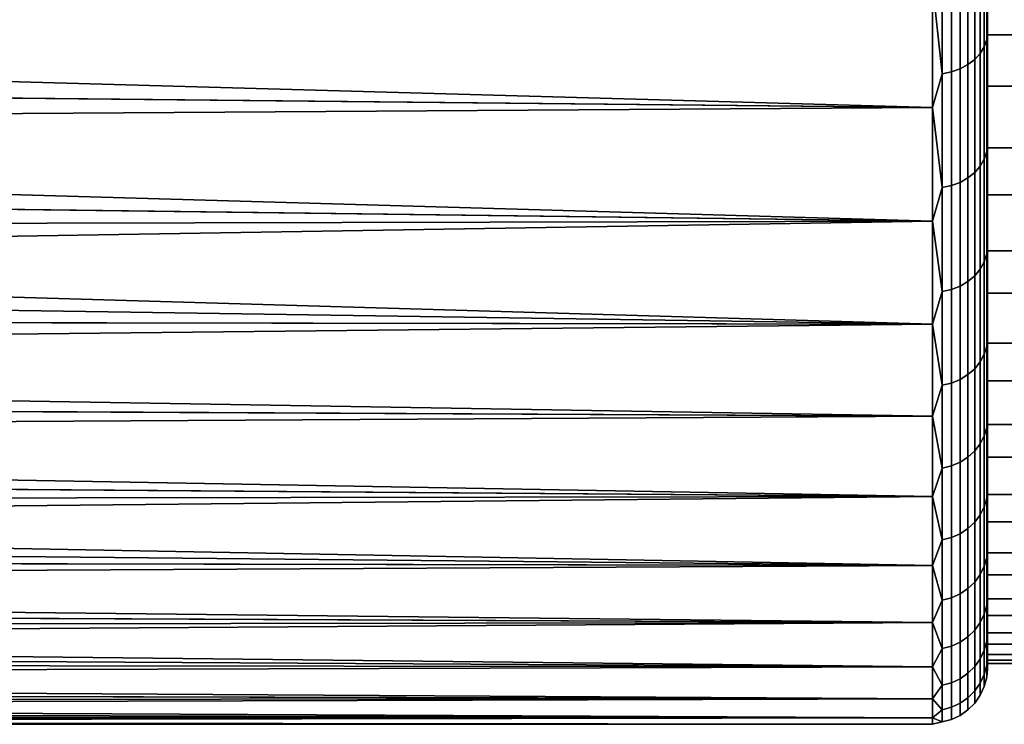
# Model space of a CAD drawing. Header units: metres. Extents: x -24 to 94, y -256 to 25.
# Tile 143 of 195: x 48.7 to 57.65, y -25 to -18.59. Entities that reach past the tile are written whole.
import ezdxf

# ---------------------------------------------------------------- set-up
doc = ezdxf.new("R2010")
doc.units = ezdxf.units.M
doc.layers.add('solid_10_061_003_XXX', color=7, linetype='CONTINUOUS')

msp = doc.modelspace()

# ---------------------------------------------------------------- linework, layer by layer
at = {"layer": 'solid_10_061_003_XXX'}
for points in [[(57.5, -17.613827, 106.957878), (57.5, -17.897417, 106.731178), (57.5, -18.730007, 105.716339)], [(58, -18.730007, 105.716339), (58, -17.613827, 106.95787), (57.5, -17.613827, 106.957878), (57.5, -18.730007, 105.716339)], [(57.470024, -18.839695, 74.072029), (57.470024, -17.733753, 72.849243), (57.492508, -17.673159, 72.907845), (57.492508, -18.775322, 74.12645)], [(57.470024, -17.733753, 107.150757), (57.470024, -18.839695, 105.927971), (57.492508, -18.775322, 105.87355), (57.492508, -17.673159, 107.092155)], [(57.492508, -18.775322, 74.12645), (57.492508, -17.673159, 72.907845), (57.5, -17.897415, 73.268814)], [(57.492508, -17.673159, 107.092155), (57.492508, -18.775322, 105.87355), (57.5, -17.897417, 106.731178)], [(57.383247, -18.954708, 73.974792), (57.383247, -17.842014, 72.744537), (57.433231, -17.790615, 72.79425), (57.433231, -18.900103, 74.020958)], [(57.383247, -17.842014, 107.255463), (57.383247, -18.954708, 106.025208), (57.433231, -18.900103, 105.979042), (57.433231, -17.790615, 107.20575)], [(57.433231, -18.900103, 74.020958), (57.433231, -17.790615, 72.79425), (57.470024, -17.733753, 72.849243), (57.470024, -18.839695, 74.072029)], [(57.433231, -17.790615, 107.20575), (57.433231, -18.900103, 105.979042), (57.470024, -18.839695, 105.927971), (57.470024, -17.733753, 107.150757)], [(57.250153, -19.040083, 73.902611), (57.250153, -17.922377, 72.666817), (57.321594, -17.886385, 72.70163), (57.321594, -19.001846, 73.934937)], [(57.250153, -17.922377, 107.333183), (57.250153, -19.040083, 106.097389), (57.321594, -19.001846, 106.065063), (57.321594, -17.886385, 107.29837)], [(57.321594, -19.001846, 73.934937), (57.321594, -17.886385, 72.70163), (57.383247, -17.842014, 72.744537), (57.383247, -18.954708, 73.974792)], [(57.321594, -17.886385, 107.29837), (57.321594, -19.001846, 106.065063), (57.383247, -18.954708, 106.025208), (57.383247, -17.842014, 107.255463)], [(57.492508, -18.775322, 74.12645), (57.5, -17.897415, 73.268814), (57.5, -18.120348, 73.584473), (57.5, -18.998116, 74.529984)], [(57.492508, -18.775322, 105.87355), (57.5, -18.998117, 105.470016), (57.5, -18.730007, 105.716339), (57.5, -17.897417, 106.731178)], [(57.086823, -17.965132, 107.374527), (57, -18.270899, 107.063828), (57.086823, -19.085505, 106.135796)], [(57.086823, -19.085505, 73.864204), (57, -18.270899, 72.936172), (57.086823, -17.965132, 72.625473)], [(57.086823, -19.085505, 73.864204), (57.086823, -17.965132, 72.625473), (57.171093, -17.948895, 72.641174), (57.171093, -19.068254, 73.878792)], [(57.086823, -17.965132, 107.374527), (57.086823, -19.085505, 106.135796), (57.171093, -19.068254, 106.121208), (57.171093, -17.948895, 107.358826)], [(57.171093, -19.068254, 73.878792), (57.171093, -17.948895, 72.641174), (57.250153, -17.922377, 72.666817), (57.250153, -19.040083, 73.902611)], [(57.171093, -17.948895, 107.358826), (57.171093, -19.068254, 106.121208), (57.250153, -19.040083, 106.097389), (57.250153, -17.922377, 107.333183)], [(28.93919, -18.068405, 72.721901), (57, -18.270899, 72.936172), (57, -19.392782, 74.222801), (28.634785, -18.595539, 73.290543)], [(58, -18.120337, 73.584473), (58, -19.198334, 74.859306), (57.5, -19.198376, 74.85936), (57.5, -18.120348, 73.584473)], [(57.5, -18.120348, 73.584473), (57.5, -19.198376, 74.85936), (57.5, -18.998116, 74.529984)], [(28.63427, -18.59199, 106.713409), (28.335741, -19.098354, 106.132355), (57, -19.392782, 105.777199), (57, -18.270899, 107.063828)], [(57.086823, -19.085505, 106.135796), (57, -18.270899, 107.063828), (57, -19.392782, 105.777199)], [(57.086823, -19.085505, 73.864204), (57, -19.392782, 74.222801), (57, -18.270899, 72.936172)], [(28.336245, -19.102337, 73.87236), (28.634785, -18.595539, 73.290543), (57, -19.392782, 74.222801)], [(57.470024, -19.861496, 75.365952), (57.470024, -18.839695, 74.072029), (57.492508, -18.775322, 74.12645), (57.492508, -19.793631, 75.415955)], [(57.470024, -18.839695, 105.927971), (57.470024, -19.861496, 104.634048), (57.492508, -19.793631, 104.584045), (57.492508, -18.775322, 105.87355)], [(57.492508, -19.793631, 75.415955), (57.492508, -18.775322, 74.12645), (57.5, -18.998116, 74.529984)], [(57.492508, -18.775322, 105.87355), (57.492508, -19.793631, 104.584045), (57.5, -18.998117, 105.470016)], [(57.5, -19.758858, 104.401527), (57.5, -18.730007, 105.716339), (57.5, -18.998117, 105.470016)], [(58, -19.75885, 104.401527), (58, -18.730007, 105.716339), (57.5, -18.730007, 105.716339), (57.5, -19.758858, 104.401527)], [(57.433231, -19.92518, 75.319023), (57.433231, -18.900103, 74.020958), (57.470024, -18.839695, 74.072029), (57.470024, -19.861496, 75.365952)], [(57.433231, -18.900103, 105.979042), (57.433231, -19.92518, 104.680977), (57.470024, -19.861496, 104.634048), (57.470024, -18.839695, 105.927971)], [(57.321594, -20.03244, 75.239998), (57.321594, -19.001846, 73.934937), (57.383247, -18.954708, 73.974792), (57.383247, -19.982746, 75.276611)], [(57.321594, -19.001846, 106.065063), (57.321594, -20.03244, 104.760002), (57.383247, -19.982746, 104.723389), (57.383247, -18.954708, 106.025208)], [(57.383247, -19.982746, 75.276611), (57.383247, -18.954708, 73.974792), (57.433231, -18.900103, 74.020958), (57.433231, -19.92518, 75.319023)], [(57.383247, -18.954708, 106.025208), (57.383247, -19.982746, 104.723389), (57.433231, -19.92518, 104.680977), (57.433231, -18.900103, 105.979042)], [(57.171093, -20.102451, 75.188408), (57.171093, -19.068254, 73.878792), (57.250153, -19.040083, 73.902611), (57.250153, -20.072752, 75.210297)], [(57.171093, -19.068254, 106.121208), (57.171093, -20.102451, 104.811592), (57.250153, -20.072752, 104.789703), (57.250153, -19.040083, 106.097389)], [(57.250153, -20.072752, 75.210297), (57.250153, -19.040083, 73.902611), (57.321594, -19.001846, 73.934937), (57.321594, -20.03244, 75.239998)], [(57.250153, -19.040083, 106.097389), (57.250153, -20.072752, 104.789703), (57.321594, -20.03244, 104.760002), (57.321594, -19.001846, 106.065063)], [(57.492508, -19.793631, 75.415955), (57.5, -18.998116, 74.529984), (57.5, -19.198376, 74.85936), (57.5, -20.01012, 75.863342)], [(57.492508, -19.793631, 104.584045), (57.5, -20.01012, 104.136658), (57.5, -19.758858, 104.401527), (57.5, -18.998117, 105.470016)], [(28.335741, -19.098354, 106.132355), (28.044455, -19.584009, 105.5392), (57, -19.392782, 105.777199)], [(28.336245, -19.102337, 73.87236), (57, -19.392782, 74.222801), (57, -20.424248, 75.582993), (28.044847, -19.58836, 74.466286)], [(57.086823, -19.085505, 106.135796), (57, -19.392782, 105.777199), (57.086823, -20.120636, 104.824989)], [(57.086823, -20.120636, 75.175011), (57, -19.392782, 74.222801), (57.086823, -19.085505, 73.864204)], [(57.086823, -20.120636, 75.175011), (57.086823, -19.085505, 73.864204), (57.171093, -19.068254, 73.878792), (57.171093, -20.102451, 75.188408)], [(57.086823, -19.085505, 106.135796), (57.086823, -20.120636, 104.824989), (57.171093, -20.102451, 104.811592), (57.171093, -19.068254, 106.121208)], [(58, -19.198334, 74.859306), (58, -20.1868, 76.204735), (57.5, -20.186813, 76.204742), (57.5, -19.198376, 74.85936)], [(57.5, -19.198376, 74.85936), (57.5, -20.186813, 76.204742), (57.5, -20.01012, 75.863342)], [(28.044455, -19.584009, 105.5392), (27.761345, -20.048532, 104.935074), (57, -20.424248, 104.417007), (57, -19.392782, 105.777199)], [(57.086823, -20.120636, 104.824989), (57, -19.392782, 105.777199), (57, -20.424248, 104.417007)], [(57.086823, -20.120636, 75.175011), (57, -20.424248, 75.582993), (57, -19.392782, 74.222801)], [(27.761545, -20.053181, 75.071167), (28.044847, -19.58836, 74.466286), (57, -20.424248, 75.582993)], [(58, -20.695585, 103.019577), (58, -19.75885, 104.401527), (57.5, -19.758858, 104.401527), (57.5, -20.695612, 103.019531)], [(57.5, -20.695612, 103.019531), (57.5, -19.758858, 104.401527), (57.5, -20.01012, 104.136658)], [(57.433231, -20.861265, 76.682663), (57.433231, -19.92518, 75.319023), (57.470024, -19.861496, 75.365952), (57.470024, -20.794588, 76.725227)], [(57.433231, -19.92518, 104.680977), (57.433231, -20.861265, 103.317337), (57.470024, -20.794588, 103.274773), (57.470024, -19.861496, 104.634048)], [(57.470024, -20.794588, 76.725227), (57.470024, -19.861496, 75.365952), (57.492508, -19.793631, 75.415955), (57.492508, -20.723537, 76.770584)], [(57.470024, -19.861496, 104.634048), (57.470024, -20.794588, 103.274773), (57.492508, -20.723537, 103.229416), (57.492508, -19.793631, 104.584045)], [(57.492508, -20.723537, 76.770584), (57.492508, -19.793631, 75.415955), (57.5, -20.01012, 75.863342)], [(57.492508, -19.793631, 104.584045), (57.492508, -20.723537, 103.229416), (57.5, -20.01012, 104.136658)], [(57.383247, -20.921535, 76.644188), (57.383247, -19.982746, 75.276611), (57.433231, -19.92518, 75.319023), (57.433231, -20.861265, 76.682663)], [(57.383247, -19.982746, 104.723389), (57.383247, -20.921535, 103.355812), (57.433231, -20.861265, 103.317337), (57.433231, -19.92518, 104.680977)], [(27.761345, -20.048532, 104.935074), (27.487127, -20.49165, 104.321045), (57, -20.424248, 104.417007)], [(57.250153, -21.01577, 76.58403), (57.250153, -20.072752, 75.210297), (57.321594, -20.03244, 75.239998), (57.321594, -20.973566, 76.610977)], [(57.250153, -20.072752, 104.789703), (57.250153, -21.01577, 103.41597), (57.321594, -20.973566, 103.389023), (57.321594, -20.03244, 104.760002)], [(57.321594, -20.973566, 76.610977), (57.321594, -20.03244, 75.239998), (57.383247, -19.982746, 75.276611), (57.383247, -20.921535, 76.644188)], [(57.321594, -20.03244, 104.760002), (57.321594, -20.973566, 103.389023), (57.383247, -20.921535, 103.355812), (57.383247, -19.982746, 104.723389)], [(57.492508, -20.723537, 76.770584), (57.5, -20.01012, 75.863342), (57.5, -20.186813, 76.204742), (57.5, -20.928789, 77.262825)], [(57.492508, -20.723537, 103.229416), (57.5, -20.928791, 102.737175), (57.5, -20.695612, 103.019531), (57.5, -20.01012, 104.136658)], [(27.761545, -20.053181, 75.071167), (57, -20.424248, 75.582993), (57, -21.360485, 77.010399), (27.487072, -20.496517, 75.685921)], [(57.086823, -20.120636, 104.824989), (57, -20.424248, 104.417007), (57.086823, -21.065905, 103.447975)], [(57.086823, -21.065905, 76.552025), (57, -20.424248, 75.582993), (57.086823, -20.120636, 75.175011)], [(57.086823, -21.065905, 76.552025), (57.086823, -20.120636, 75.175011), (57.171093, -20.102451, 75.188408), (57.171093, -21.046865, 76.564186)], [(57.086823, -20.120636, 104.824989), (57.086823, -21.065905, 103.447975), (57.171093, -21.046865, 103.435814), (57.171093, -20.102451, 104.811592)], [(57.171093, -21.046865, 76.564186), (57.171093, -20.102451, 75.188408), (57.250153, -20.072752, 75.210297), (57.250153, -21.01577, 76.58403)], [(57.171093, -20.102451, 104.811592), (57.171093, -21.046865, 103.435814), (57.250153, -21.01577, 103.41597), (57.250153, -20.072752, 104.789703)], [(58, -20.1868, 76.204735), (58, -21.081173, 77.614494), (57.5, -21.081213, 77.614563), (57.5, -20.186813, 76.204742)], [(57.5, -20.186813, 76.204742), (57.5, -21.081213, 77.614563), (57.5, -20.928789, 77.262825)], [(27.223143, -20.912859, 103.698624), (26.969936, -21.312019, 103.068962), (57, -21.360485, 102.989601), (57, -20.424248, 104.417007)], [(27.222797, -20.917864, 76.309021), (27.487072, -20.496517, 75.685921), (57, -21.360485, 77.010399)], [(27.487127, -20.49165, 104.321045), (27.223143, -20.912859, 103.698624), (57, -20.424248, 104.417007)], [(57.086823, -21.065905, 103.447975), (57, -20.424248, 104.417007), (57, -21.360485, 102.989601)], [(57.086823, -21.065905, 76.552025), (57, -21.360485, 77.010399), (57, -20.424248, 75.582993)], [(57.470024, -21.634809, 78.143799), (57.470024, -20.794588, 76.725227), (57.492508, -20.723537, 76.770584), (57.492508, -21.560886, 78.184311)], [(57.470024, -20.794588, 103.274773), (57.470024, -21.634809, 101.856201), (57.492508, -21.560886, 101.815689), (57.492508, -20.723537, 103.229416)], [(57.492508, -21.560886, 78.184311), (57.492508, -20.723537, 76.770584), (57.5, -20.928789, 77.262825)], [(57.492508, -20.723537, 103.229416), (57.492508, -21.560886, 101.815689), (57.5, -20.928791, 102.737175)], [(58, -21.53581, 101.57692), (58, -20.695585, 103.019577), (57.5, -20.695612, 103.019531), (57.5, -21.535822, 101.576912)], [(57.5, -21.535822, 101.576912), (57.5, -20.695612, 103.019531), (57.5, -20.928791, 102.737175)], [(57.433231, -21.70418, 78.105782), (57.433231, -20.861265, 76.682663), (57.470024, -20.794588, 76.725227), (57.470024, -21.634809, 78.143799)], [(57.433231, -20.861265, 103.317337), (57.433231, -21.70418, 101.894218), (57.470024, -21.634809, 101.856201), (57.470024, -20.794588, 103.274773)], [(26.96929, -21.317076, 76.939285), (27.222797, -20.917864, 76.309021), (57, -21.360485, 77.010399)], [(57.321594, -21.821016, 78.041756), (57.321594, -20.973566, 76.610977), (57.383247, -20.921535, 76.644188), (57.383247, -21.766886, 78.071419)], [(57.321594, -20.973566, 103.389023), (57.321594, -21.821016, 101.958244), (57.383247, -21.766886, 101.928581), (57.383247, -20.921535, 103.355812)], [(57.383247, -21.766886, 78.071419), (57.383247, -20.921535, 76.644188), (57.433231, -20.861265, 76.682663), (57.433231, -21.70418, 78.105782)], [(57.383247, -20.921535, 103.355812), (57.383247, -21.766886, 101.928581), (57.433231, -21.70418, 101.894218), (57.433231, -20.861265, 103.317337)], [(57.492508, -21.560886, 78.184311), (57.5, -20.928789, 77.262825), (57.5, -21.081213, 77.614563), (57.5, -21.749731, 78.721733)], [(57.492508, -21.560886, 101.815689), (57.5, -21.749731, 101.278259), (57.5, -21.535822, 101.576912), (57.5, -20.928791, 102.737175)], [(57.171093, -21.897278, 77.999962), (57.171093, -21.046865, 76.564186), (57.250153, -21.01577, 76.58403), (57.250153, -21.864927, 78.017693)], [(57.171093, -21.046865, 103.435814), (57.171093, -21.897278, 102.000038), (57.250153, -21.864927, 101.982307), (57.250153, -21.01577, 103.41597)], [(57.250153, -21.864927, 78.017693), (57.250153, -21.01577, 76.58403), (57.321594, -20.973566, 76.610977), (57.321594, -21.821016, 78.041756)], [(57.250153, -21.01577, 103.41597), (57.250153, -21.864927, 101.982307), (57.321594, -21.821016, 101.958244), (57.321594, -20.973566, 103.389023)], [(57.086823, -21.065905, 103.447975), (57, -21.360485, 102.989601), (57.086823, -21.917088, 102.010895)], [(57.086823, -21.917088, 77.989105), (57, -21.360485, 77.010399), (57.086823, -21.065905, 76.552025)], [(57.086823, -21.917088, 77.989105), (57.086823, -21.065905, 76.552025), (57.171093, -21.046865, 76.564186), (57.171093, -21.897278, 77.999962)], [(57.086823, -21.065905, 103.447975), (57.086823, -21.917088, 102.010895), (57.171093, -21.897278, 102.000038), (57.171093, -21.046865, 103.435814)], [(58, -21.081173, 77.614494), (58, -21.87723, 79.081978), (57.5, -21.877243, 79.082001), (57.5, -21.081213, 77.614563)], [(57.5, -21.081213, 77.614563), (57.5, -21.877243, 79.082001), (57.5, -21.749731, 78.721733)], [(26.728117, -21.689035, 102.43325), (26.498199, -22.043941, 101.792572), (57, -22.19713, 101.501625), (57, -21.360485, 102.989601)], [(26.96929, -21.317076, 76.939285), (57, -21.360485, 77.010399), (57, -22.19713, 78.498375), (26.727175, -21.694065, 77.575523)], [(26.969936, -21.312019, 103.068962), (26.728117, -21.689035, 102.43325), (57, -21.360485, 102.989601)], [(57.086823, -21.917088, 102.010895), (57, -21.360485, 102.989601), (57, -22.19713, 101.501625)], [(57.086823, -21.917088, 77.989105), (57, -22.19713, 78.498375), (57, -21.360485, 77.010399)], [(57.470024, -22.378403, 79.615318), (57.470024, -21.634809, 78.143799), (57.492508, -21.560886, 78.184311), (57.492508, -22.301939, 79.650803)], [(57.470024, -21.634809, 101.856201), (57.470024, -22.378403, 100.384682), (57.492508, -22.301939, 100.349197), (57.492508, -21.560886, 101.815689)], [(57.492508, -22.301939, 79.650803), (57.492508, -21.560886, 78.184311), (57.5, -21.749731, 78.721733)], [(57.492508, -21.560886, 101.815689), (57.492508, -22.301939, 100.349197), (57.5, -21.749731, 101.278259)], [(58, -22.275652, 100.080276), (58, -21.53581, 101.57692), (57.5, -21.535822, 101.576912), (57.5, -22.275682, 100.080208)], [(57.5, -22.275682, 100.080208), (57.5, -21.535822, 101.576912), (57.5, -21.749731, 101.278259)], [(57.433231, -22.450157, 79.582024), (57.433231, -21.70418, 78.105782), (57.470024, -21.634809, 78.143799), (57.470024, -22.378403, 79.615318)], [(57.433231, -21.70418, 101.894218), (57.433231, -22.450157, 100.417976), (57.470024, -22.378403, 100.384682), (57.470024, -21.634809, 101.856201)], [(26.496998, -22.048857, 78.216621), (26.727175, -21.694065, 77.575523), (57, -22.19713, 78.498375)], [(57.383247, -22.515018, 79.551926), (57.383247, -21.766886, 78.071419), (57.433231, -21.70418, 78.105782), (57.433231, -22.450157, 79.582024)], [(57.383247, -21.766886, 101.928581), (57.383247, -22.515018, 100.448074), (57.433231, -22.450157, 100.417976), (57.433231, -21.70418, 101.894218)], [(57.492508, -22.301939, 79.650803), (57.5, -21.749731, 78.721733), (57.5, -21.877243, 79.082001), (57.5, -22.469093, 80.233231)], [(57.492508, -22.301939, 100.349197), (57.5, -22.469093, 99.766762), (57.5, -22.275682, 100.080208), (57.5, -21.749731, 101.278259)], [(57.250153, -22.61643, 79.504868), (57.250153, -21.864927, 78.017693), (57.321594, -21.821016, 78.041756), (57.321594, -22.571011, 79.52594)], [(57.250153, -21.864927, 101.982307), (57.250153, -22.61643, 100.495132), (57.321594, -22.571011, 100.47406), (57.321594, -21.821016, 101.958244)], [(57.321594, -22.571011, 79.52594), (57.321594, -21.821016, 78.041756), (57.383247, -21.766886, 78.071419), (57.383247, -22.515018, 79.551926)], [(57.321594, -21.821016, 101.958244), (57.321594, -22.571011, 100.47406), (57.383247, -22.515018, 100.448074), (57.383247, -21.766886, 101.928581)], [(57.086823, -21.917088, 102.010895), (57, -22.19713, 101.501625), (57.086823, -22.670382, 100.520172)], [(57.086823, -22.670382, 79.479828), (57, -22.19713, 78.498375), (57.086823, -21.917088, 77.989105)], [(57.086823, -22.670382, 79.479828), (57.086823, -21.917088, 77.989105), (57.171093, -21.897278, 77.999962), (57.171093, -22.649893, 79.489334)], [(57.086823, -21.917088, 102.010895), (57.086823, -22.670382, 100.520172), (57.171093, -22.649893, 100.510666), (57.171093, -21.897278, 102.000038)], [(57.171093, -22.649893, 79.489334), (57.171093, -21.897278, 77.999962), (57.250153, -21.864927, 78.017693), (57.250153, -22.61643, 79.504868)], [(57.171093, -21.897278, 102.000038), (57.171093, -22.649893, 100.510666), (57.250153, -22.61643, 100.495132), (57.250153, -21.864927, 101.982307)], [(58, -21.87723, 79.081978), (58, -22.571318, 80.600403), (57.5, -22.571341, 80.600479), (57.5, -21.877243, 79.082001)], [(57.5, -21.877243, 79.082001), (57.5, -22.571341, 80.600479), (57.5, -22.469093, 80.233231)], [(26.496998, -22.048857, 78.216621), (57, -22.19713, 78.498375), (57, -22.930283, 80.03997), (26.279011, -22.381588, 78.861572)], [(26.498199, -22.043941, 101.792572), (26.280424, -22.376863, 101.147911), (57, -22.19713, 101.501625)], [(26.280424, -22.376863, 101.147911), (26.075146, -22.687916, 100.500404), (57, -22.930283, 99.96003), (57, -22.19713, 101.501625)], [(57.086823, -22.670382, 100.520172), (57, -22.19713, 101.501625), (57, -22.930283, 99.96003)], [(57.086823, -22.670382, 79.479828), (57, -22.930283, 80.03997), (57, -22.19713, 78.498375)], [(58, -22.911612, 98.536652), (58, -22.275652, 100.080276), (57.5, -22.275682, 100.080208), (57.5, -22.911623, 98.536629)], [(57.5, -22.911623, 98.536629), (57.5, -22.275682, 100.080208), (57.5, -22.469093, 99.766762)], [(57.470024, -23.022049, 81.133224), (57.470024, -22.378403, 79.615318), (57.492508, -22.301939, 79.650803), (57.492508, -22.943386, 81.163521)], [(57.470024, -22.378403, 100.384682), (57.470024, -23.022049, 98.866776), (57.492508, -22.943386, 98.836479), (57.492508, -22.301939, 100.349197)], [(57.492508, -22.943386, 81.163521), (57.492508, -22.301939, 79.650803), (57.5, -22.469093, 80.233231)], [(57.492508, -22.301939, 100.349197), (57.492508, -22.943386, 98.836479), (57.5, -22.469093, 99.766762)], [(26.073587, -22.692377, 79.509239), (26.279011, -22.381588, 78.861572), (57, -22.930283, 80.03997)], [(57.383247, -23.162594, 81.079094), (57.383247, -22.515018, 79.551926), (57.433231, -22.450157, 79.582024), (57.433231, -23.095867, 81.10479)], [(57.383247, -22.515018, 100.448074), (57.383247, -23.162594, 98.920906), (57.433231, -23.095867, 98.89521), (57.433231, -22.450157, 100.417976)], [(57.433231, -23.095867, 81.10479), (57.433231, -22.450157, 79.582024), (57.470024, -22.378403, 79.615318), (57.470024, -23.022049, 81.133224)], [(57.433231, -22.450157, 100.417976), (57.433231, -23.095867, 98.89521), (57.470024, -23.022049, 98.866776), (57.470024, -22.378403, 100.384682)], [(57.321594, -23.220198, 81.056908), (57.321594, -22.571011, 79.52594), (57.383247, -22.515018, 79.551926), (57.383247, -23.162594, 81.079094)], [(57.321594, -22.571011, 100.47406), (57.321594, -23.220198, 98.943092), (57.383247, -23.162594, 98.920906), (57.383247, -22.515018, 100.448074)], [(57.492508, -22.943386, 81.163521), (57.5, -22.469093, 80.233231), (57.5, -22.571341, 80.600479), (57.5, -23.083599, 81.790405)], [(57.492508, -22.943386, 98.836479), (57.5, -23.083599, 98.209587), (57.5, -22.911623, 98.536629), (57.5, -22.469093, 99.766762)], [(57.171093, -23.301348, 81.025658), (57.171093, -22.649893, 79.489334), (57.250153, -22.61643, 79.504868), (57.250153, -23.266922, 81.03891)], [(57.171093, -22.649893, 100.510666), (57.171093, -23.301348, 98.974342), (57.250153, -23.266922, 98.96109), (57.250153, -22.61643, 100.495132)], [(57.250153, -23.266922, 81.03891), (57.250153, -22.61643, 79.504868), (57.321594, -22.571011, 79.52594), (57.321594, -23.220198, 81.056908)], [(57.250153, -22.61643, 100.495132), (57.250153, -23.266922, 98.96109), (57.321594, -23.220198, 98.943092), (57.321594, -22.571011, 100.47406)], [(58, -22.571318, 80.600403), (58, -23.160139, 82.162621), (57.5, -23.160147, 82.162643), (57.5, -22.571341, 80.600479)], [(57.5, -22.571341, 80.600479), (57.5, -23.160147, 82.162643), (57.5, -23.083599, 81.790405)], [(26.073587, -22.692377, 79.509239), (57, -22.930283, 80.03997), (57, -23.556522, 81.628006), (25.880867, -22.981674, 80.159134)], [(26.075146, -22.687916, 100.500404), (25.882515, -22.977522, 99.850555), (57, -22.930283, 99.96003)], [(57.086823, -22.670382, 100.520172), (57, -22.930283, 99.96003), (57.086823, -23.322426, 98.982468)], [(57.086823, -23.322426, 81.017532), (57, -22.930283, 80.03997), (57.086823, -22.670382, 79.479828)], [(57.086823, -23.322426, 81.017532), (57.086823, -22.670382, 79.479828), (57.171093, -22.649893, 79.489334), (57.171093, -23.301348, 81.025658)], [(57.086823, -22.670382, 100.520172), (57.086823, -23.322426, 98.982468), (57.171093, -23.301348, 98.974342), (57.171093, -22.649893, 100.510666)], [(58, -23.440773, 96.953194), (58, -22.911612, 98.536652), (57.5, -22.911623, 98.536629), (57.5, -23.440792, 96.953117)], [(57.5, -23.440792, 96.953117), (57.5, -22.911623, 98.536629), (57.5, -23.083599, 98.209587)], [(25.702581, -23.24608, 99.198898), (25.535404, -23.494066, 98.545692), (57, -23.556522, 98.371994), (57, -22.930283, 99.96003)], [(25.700893, -23.249895, 80.810745), (25.880867, -22.981674, 80.159134), (57, -23.556522, 81.628006)], [(25.882515, -22.977522, 99.850555), (25.702581, -23.24608, 99.198898), (57, -22.930283, 99.96003)], [(57.086823, -23.322426, 98.982468), (57, -22.930283, 99.96003), (57, -23.556522, 98.371994)], [(57.086823, -23.322426, 81.017532), (57, -23.556522, 81.628006), (57, -22.930283, 80.03997)], [(57.470024, -23.562874, 82.690727), (57.470024, -23.022049, 81.133224), (57.492508, -22.943386, 81.163521), (57.492508, -23.482363, 82.715706)], [(57.470024, -23.022049, 98.866776), (57.470024, -23.562874, 97.309273), (57.492508, -23.482363, 97.284294), (57.492508, -22.943386, 98.836479)], [(57.492508, -23.482363, 82.715706), (57.492508, -22.943386, 81.163521), (57.5, -23.083599, 81.790405)], [(57.492508, -22.943386, 98.836479), (57.492508, -23.482363, 97.284294), (57.5, -23.083599, 98.209587)], [(57.433231, -23.638426, 82.66729), (57.433231, -23.095867, 81.10479), (57.470024, -23.022049, 81.133224), (57.470024, -23.562874, 82.690727)], [(57.433231, -23.095867, 98.89521), (57.433231, -23.638426, 97.33271), (57.470024, -23.562874, 97.309273), (57.470024, -23.022049, 98.866776)], [(57.492508, -23.482363, 82.715706), (57.5, -23.083599, 81.790405), (57.5, -23.160147, 82.162643), (57.5, -23.590296, 83.38578)], [(57.492508, -23.482363, 97.284294), (57.5, -23.590296, 96.614212), (57.5, -23.440792, 96.953117), (57.5, -23.083599, 98.209587)], [(57.321594, -23.765676, 82.627815), (57.321594, -23.220198, 81.056908), (57.383247, -23.162594, 81.079094), (57.383247, -23.70672, 82.646103)], [(57.321594, -23.220198, 98.943092), (57.321594, -23.765676, 97.372185), (57.383247, -23.70672, 97.353897), (57.383247, -23.162594, 98.920906)], [(57.383247, -23.70672, 82.646103), (57.383247, -23.162594, 81.079094), (57.433231, -23.095867, 81.10479), (57.433231, -23.638426, 82.66729)], [(57.383247, -23.162594, 98.920906), (57.383247, -23.70672, 97.353897), (57.433231, -23.638426, 97.33271), (57.433231, -23.095867, 98.89521)], [(58, -23.160139, 82.162621), (58, -23.641003, 83.761429), (57.5, -23.641008, 83.761475), (57.5, -23.160147, 82.162643)], [(57.5, -23.160147, 82.162643), (57.5, -23.641008, 83.761475), (57.5, -23.590296, 83.38578)], [(25.533716, -23.497534, 81.463844), (25.700893, -23.249895, 80.810745), (57, -23.556522, 81.628006)], [(57.171093, -23.848734, 82.602051), (57.171093, -23.301348, 81.025658), (57.250153, -23.266922, 81.03891), (57.250153, -23.813499, 82.612984)], [(57.171093, -23.301348, 98.974342), (57.171093, -23.848734, 97.397949), (57.250153, -23.813499, 97.387016), (57.250153, -23.266922, 98.96109)], [(57.250153, -23.813499, 82.612984), (57.250153, -23.266922, 81.03891), (57.321594, -23.220198, 81.056908), (57.321594, -23.765676, 82.627815)], [(57.250153, -23.266922, 98.96109), (57.250153, -23.813499, 97.387016), (57.321594, -23.765676, 97.372185), (57.321594, -23.220198, 98.943092)], [(57.086823, -23.322426, 98.982468), (57, -23.556522, 98.371994), (57.086823, -23.870308, 97.40464)], [(57.086823, -23.870308, 82.59536), (57, -23.556522, 81.628006), (57.086823, -23.322426, 81.017532)], [(57.086823, -23.870308, 82.59536), (57.086823, -23.322426, 81.017532), (57.171093, -23.301348, 81.025658), (57.171093, -23.848734, 82.602051)], [(57.086823, -23.322426, 98.982468), (57.086823, -23.870308, 97.40464), (57.171093, -23.848734, 97.397949), (57.171093, -23.301348, 98.974342)], [(58, -23.86062, 95.337349), (58, -23.440773, 96.953194), (57.5, -23.440792, 96.953117), (57.5, -23.860626, 95.337326)], [(57.5, -23.860626, 95.337326), (57.5, -23.440792, 96.953117), (57.5, -23.590296, 96.614212)], [(25.533716, -23.497534, 81.463844), (57, -23.556522, 81.628006), (57, -24.072931, 83.255081), (25.379257, -23.725145, 82.11853)], [(25.535404, -23.494066, 98.545692), (25.380909, -23.722017, 97.890877), (57, -23.556522, 98.371994)], [(57.470024, -23.998461, 84.280876), (57.470024, -23.562874, 82.690727), (57.492508, -23.482363, 82.715706), (57.492508, -23.91646, 84.300415)], [(57.470024, -23.562874, 97.309273), (57.470024, -23.998461, 95.719124), (57.492508, -23.91646, 95.699585), (57.492508, -23.482363, 97.284294)], [(57.492508, -23.91646, 84.300415), (57.492508, -23.482363, 82.715706), (57.5, -23.590296, 83.38578)], [(57.492508, -23.482363, 97.284294), (57.492508, -23.91646, 95.699585), (57.5, -23.590296, 96.614212)], [(25.380909, -23.722017, 97.890877), (25.239061, -23.930298, 97.234695), (57, -24.072931, 96.744919), (57, -23.556522, 98.371994)], [(57.086823, -23.870308, 97.40464), (57, -23.556522, 98.371994), (57, -24.072931, 96.744919)], [(57.086823, -23.870308, 82.59536), (57, -24.072931, 83.255081), (57, -23.556522, 81.628006)], [(57.433231, -24.075409, 84.262535), (57.433231, -23.638426, 82.66729), (57.470024, -23.562874, 82.690727), (57.470024, -23.998461, 84.280876)], [(57.433231, -23.638426, 97.33271), (57.433231, -24.075409, 95.737465), (57.470024, -23.998461, 95.719124), (57.470024, -23.562874, 97.309273)], [(57.492508, -23.91646, 84.300415), (57.5, -23.590296, 83.38578), (57.5, -23.641008, 83.761475), (57.5, -23.986908, 85.012199)], [(57.492508, -23.91646, 95.699585), (57.5, -23.986908, 94.987801), (57.5, -23.860626, 95.337326), (57.5, -23.590296, 96.614212)], [(57.321594, -24.205011, 84.231651), (57.321594, -23.765676, 82.627815), (57.383247, -23.70672, 82.646103), (57.383247, -24.144966, 84.245964)], [(57.321594, -23.765676, 97.372185), (57.321594, -24.205011, 95.768349), (57.383247, -24.144966, 95.754036), (57.383247, -23.70672, 97.353897)], [(57.383247, -24.144966, 84.245964), (57.383247, -23.70672, 82.646103), (57.433231, -23.638426, 82.66729), (57.433231, -24.075409, 84.262535)], [(57.383247, -23.70672, 97.353897), (57.383247, -24.144966, 95.754036), (57.433231, -24.075409, 95.737465), (57.433231, -23.638426, 97.33271)], [(58, -23.641003, 83.761429), (58, -24.01162, 85.389282), (57.5, -24.011621, 85.389297), (57.5, -23.641008, 83.761475)], [(57.5, -23.641008, 83.761475), (57.5, -24.011621, 85.389297), (57.5, -23.986908, 85.012199)], [(25.23748, -23.933098, 82.774574), (25.379257, -23.725145, 82.11853), (57, -24.072931, 83.255081)], [(57.250153, -24.253719, 84.220047), (57.250153, -23.813499, 82.612984), (57.321594, -23.765676, 82.627815), (57.321594, -24.205011, 84.231651)], [(57.250153, -23.813499, 97.387016), (57.250153, -24.253719, 95.779953), (57.321594, -24.205011, 95.768349), (57.321594, -23.765676, 97.372185)], [(57.086823, -23.870308, 97.40464), (57, -24.072931, 96.744919), (57.086823, -24.311577, 95.793739)], [(57.086823, -24.311577, 84.206261), (57, -24.072931, 83.255081), (57.086823, -23.870308, 82.59536)], [(57.086823, -24.311577, 84.206261), (57.086823, -23.870308, 82.59536), (57.171093, -23.848734, 82.602051), (57.171093, -24.289606, 84.211494)], [(57.086823, -23.870308, 97.40464), (57.086823, -24.311577, 95.793739), (57.171093, -24.289606, 95.788506), (57.171093, -23.848734, 97.397949)], [(57.171093, -24.289606, 84.211494), (57.171093, -23.848734, 82.602051), (57.250153, -23.813499, 82.612984), (57.250153, -24.253719, 84.220047)], [(57.171093, -23.848734, 97.397949), (57.171093, -24.289606, 95.788506), (57.250153, -24.253719, 95.779953), (57.250153, -23.813499, 97.387016)], [(58, -24.169239, 93.696571), (58, -23.86062, 95.337349), (57.5, -23.860626, 95.337326), (57.5, -24.169243, 93.69651)], [(57.5, -24.169243, 93.69651), (57.5, -23.860626, 95.337326), (57.5, -23.986908, 94.987801)], [(25.23748, -23.933098, 82.774574), (57, -24.072931, 83.255081), (57, -24.477102, 84.913597), (25.108316, -24.12183, 83.432098)], [(25.239061, -23.930298, 97.234695), (25.109798, -24.119337, 96.577049), (57, -24.072931, 96.744919)], [(57.470024, -24.326864, 85.896568), (57.470024, -23.998461, 84.280876), (57.492508, -23.91646, 84.300415), (57.492508, -24.243742, 85.910591)], [(57.470024, -23.998461, 95.719124), (57.470024, -24.326864, 94.103432), (57.492508, -24.243742, 94.089409), (57.492508, -23.91646, 95.699585)], [(57.492508, -24.243742, 85.910591), (57.492508, -23.91646, 84.300415), (57.5, -23.986908, 85.012199)], [(57.492508, -23.91646, 95.699585), (57.492508, -24.243742, 94.089409), (57.5, -23.986908, 94.987801)], [(57.492508, -24.243742, 85.910591), (57.5, -23.986908, 85.012199), (57.5, -24.011621, 85.389297), (57.5, -24.271505, 86.661743)], [(57.492508, -24.243742, 94.089409), (57.5, -24.271507, 93.338257), (57.5, -24.169243, 93.69651), (57.5, -23.986908, 94.987801)], [(24.993082, -24.289339, 95.918449), (24.88888, -24.440529, 95.259331), (57, -24.477102, 95.086403), (57, -24.072931, 96.744919)], [(25.109798, -24.119337, 96.577049), (24.993082, -24.289339, 95.918449), (57, -24.072931, 96.744919)], [(57.086823, -24.311577, 95.793739), (57, -24.072931, 96.744919), (57, -24.477102, 95.086403)], [(57.086823, -24.311577, 84.206261), (57, -24.477102, 84.913597), (57, -24.072931, 83.255081)], [(57.383247, -24.475374, 85.871521), (57.383247, -24.144966, 84.245964), (57.433231, -24.075409, 84.262535), (57.433231, -24.404865, 85.883408)], [(57.383247, -24.144966, 95.754036), (57.383247, -24.475374, 94.128479), (57.433231, -24.404865, 94.116592), (57.433231, -24.075409, 95.737465)], [(57.433231, -24.404865, 85.883408), (57.433231, -24.075409, 84.262535), (57.470024, -23.998461, 84.280876), (57.470024, -24.326864, 85.896568)], [(57.433231, -24.075409, 95.737465), (57.433231, -24.404865, 94.116592), (57.470024, -24.326864, 94.103432), (57.470024, -23.998461, 95.719124)], [(58, -24.01162, 85.389282), (58, -24.270296, 87.038673), (57.5, -24.270292, 87.038681), (57.5, -24.011621, 85.389297)], [(57.5, -24.011621, 85.389297), (57.5, -24.270292, 87.038681), (57.5, -24.271505, 86.661743)], [(24.99172, -24.291546, 84.090614), (25.108316, -24.12183, 83.432098), (57, -24.477102, 84.913597)], [(57.321594, -24.536242, 85.861252), (57.321594, -24.205011, 84.231651), (57.383247, -24.144966, 84.245964), (57.383247, -24.475374, 85.871521)], [(57.321594, -24.205011, 95.768349), (57.321594, -24.536242, 94.138748), (57.383247, -24.475374, 94.128479), (57.383247, -24.144966, 95.754036)], [(57.171093, -24.621994, 85.846786), (57.171093, -24.289606, 84.211494), (57.250153, -24.253719, 84.220047), (57.250153, -24.585615, 85.852921)], [(57.171093, -24.289606, 95.788506), (57.171093, -24.621994, 94.153214), (57.250153, -24.585615, 94.147079), (57.250153, -24.253719, 95.779953)], [(57.250153, -24.585615, 85.852921), (57.250153, -24.253719, 84.220047), (57.321594, -24.205011, 84.231651), (57.321594, -24.536242, 85.861252)], [(57.250153, -24.253719, 95.779953), (57.250153, -24.585615, 94.147079), (57.321594, -24.536242, 94.138748), (57.321594, -24.205011, 95.768349)], [(57.470024, -24.546618, 87.530586), (57.470024, -24.326864, 85.896568), (57.492508, -24.243742, 85.910591), (57.492508, -24.462746, 87.539024)], [(57.470024, -24.326864, 94.103432), (57.470024, -24.546618, 92.469414), (57.492508, -24.462746, 92.460976), (57.492508, -24.243742, 94.089409)], [(57.492508, -24.462746, 87.539024), (57.492508, -24.243742, 85.910591), (57.5, -24.271505, 86.661743)], [(57.492508, -24.243742, 94.089409), (57.492508, -24.462746, 92.460976), (57.5, -24.271507, 93.338257)], [(58, -24.365152, 92.038605), (58, -24.169239, 93.696571), (57.5, -24.169243, 93.69651), (57.5, -24.365154, 92.038582)], [(57.5, -24.365154, 92.038582), (57.5, -24.169243, 93.69651), (57.5, -24.271507, 93.338257)], [(24.887655, -24.442463, 84.749672), (24.99172, -24.291546, 84.090614), (57, -24.477102, 84.913597)], [(57.086823, -24.311577, 95.793739), (57, -24.477102, 95.086403), (57.086823, -24.644266, 94.156967)], [(57.086823, -24.644266, 85.843033), (57, -24.477102, 84.913597), (57.086823, -24.311577, 84.206261)], [(57.086823, -24.644266, 85.843033), (57.086823, -24.311577, 84.206261), (57.171093, -24.289606, 84.211494), (57.171093, -24.621994, 85.846786)], [(57.086823, -24.311577, 95.793739), (57.086823, -24.644266, 94.156967), (57.171093, -24.621994, 94.153214), (57.171093, -24.289606, 95.788506)], [(57.433231, -24.625324, 87.522667), (57.433231, -24.404865, 85.883408), (57.470024, -24.326864, 85.896568), (57.470024, -24.546618, 87.530586)], [(57.433231, -24.404865, 94.116592), (57.433231, -24.625324, 92.477333), (57.470024, -24.546618, 92.469414), (57.470024, -24.326864, 94.103432)], [(57.492508, -24.462746, 87.539024), (57.5, -24.271505, 86.661743), (57.5, -24.270292, 87.038681), (57.5, -24.44281, 88.327003)], [(57.492508, -24.462746, 92.460976), (57.5, -24.44281, 91.672997), (57.5, -24.365154, 92.038582), (57.5, -24.271507, 93.338257)], [(57.5, -24.270292, 87.038681), (57.5, -24.415802, 88.701851), (57.5, -24.44281, 88.327003)], [(58, -24.270296, 87.038673), (58, -24.415802, 88.701859), (57.5, -24.415802, 88.701851), (57.5, -24.270292, 87.038681)], [(57.383247, -24.69647, 87.515511), (57.383247, -24.475374, 85.871521), (57.433231, -24.404865, 85.883408), (57.433231, -24.625324, 87.522667)], [(57.383247, -24.475374, 94.128479), (57.383247, -24.69647, 92.484489), (57.433231, -24.625324, 92.477333), (57.433231, -24.404865, 94.116592)], [(57.492508, -24.572493, 89.178452), (57.5, -24.44281, 88.327003), (57.5, -24.415802, 88.701851), (57.5, -24.5, 90)], [(58, -24.447475, 90.371078), (58, -24.365152, 92.038605), (57.5, -24.365154, 92.038582), (57.5, -24.44747, 90.371048)], [(57.5, -24.44747, 90.371048), (57.5, -24.365154, 92.038582), (57.5, -24.44281, 91.672997)], [(57.5, -24.415802, 88.701851), (57.5, -24.44747, 90.371048), (57.5, -24.5, 90)], [(58, -24.415802, 88.701859), (58, -24.447475, 90.371078), (57.5, -24.44747, 90.371048), (57.5, -24.415802, 88.701851)], [(24.797123, -24.573141, 94.600075), (24.717773, -24.687408, 93.94104), (57, -24.767149, 93.404167), (57, -24.477102, 95.086403)], [(24.887655, -24.442463, 84.749672), (57, -24.477102, 84.913597), (57, -24.767149, 86.595833), (24.796047, -24.574821, 85.408905)], [(24.88888, -24.440529, 95.259331), (24.797123, -24.573141, 94.600075), (57, -24.477102, 95.086403)], [(57.086823, -24.644266, 94.156967), (57, -24.477102, 95.086403), (57, -24.767149, 93.404167)], [(57.086823, -24.644266, 85.843033), (57, -24.767149, 86.595833), (57, -24.477102, 84.913597)], [(57.321594, -24.757887, 87.509331), (57.321594, -24.536242, 85.861252), (57.383247, -24.475374, 85.871521), (57.383247, -24.69647, 87.515511)], [(57.321594, -24.536242, 94.138748), (57.321594, -24.757887, 92.490669), (57.383247, -24.69647, 92.484489), (57.383247, -24.475374, 94.128479)], [(57.470024, -24.65674, 89.175636), (57.470024, -24.546618, 87.530586), (57.492508, -24.462746, 87.539024), (57.492508, -24.572493, 89.178452)], [(57.470024, -24.546618, 92.469414), (57.470024, -24.65674, 90.824364), (57.492508, -24.572493, 90.821548), (57.492508, -24.462746, 92.460976)], [(57.492508, -24.572493, 89.178452), (57.492508, -24.462746, 87.539024), (57.5, -24.44281, 88.327003)], [(57.492508, -24.572493, 90.821548), (57.5, -24.5, 90), (57.5, -24.44747, 90.371048), (57.5, -24.44281, 91.672997)], [(57.492508, -24.462746, 92.460976), (57.492508, -24.572493, 90.821548), (57.5, -24.44281, 91.672997)], [(57.492508, -24.572493, 90.821548), (57.492508, -24.572493, 89.178452), (57.5, -24.5, 90)], [(24.716852, -24.688848, 86.067978), (24.796047, -24.574821, 85.408905), (57, -24.767149, 86.595833)], [(57.171093, -24.844414, 87.500626), (57.171093, -24.621994, 85.846786), (57.250153, -24.585615, 85.852921), (57.250153, -24.807707, 87.504318)], [(57.171093, -24.621994, 94.153214), (57.171093, -24.844414, 92.499374), (57.250153, -24.807707, 92.495682), (57.250153, -24.585615, 94.147079)], [(57.250153, -24.807707, 87.504318), (57.250153, -24.585615, 85.852921), (57.321594, -24.536242, 85.861252), (57.321594, -24.757887, 87.509331)], [(57.250153, -24.585615, 94.147079), (57.250153, -24.807707, 92.495682), (57.321594, -24.757887, 92.490669), (57.321594, -24.536242, 94.138748)], [(57.433231, -24.735802, 89.172989), (57.433231, -24.625324, 87.522667), (57.470024, -24.546618, 87.530586), (57.470024, -24.65674, 89.175636)], [(57.433231, -24.625324, 92.477333), (57.433231, -24.735802, 90.827011), (57.470024, -24.65674, 90.824364), (57.470024, -24.546618, 92.469414)], [(57.470024, -24.65674, 90.824364), (57.470024, -24.65674, 89.175636), (57.492508, -24.572493, 89.178452), (57.492508, -24.572493, 90.821548)], [(24.716852, -24.688848, 86.067978), (57, -24.767149, 86.595833), (57, -24.941719, 88.293938), (24.650024, -24.784763, 86.72654)], [(24.717773, -24.687408, 93.94104), (24.650789, -24.783556, 93.282585), (57, -24.767149, 93.404167)], [(57.086823, -24.644266, 94.156967), (57, -24.767149, 93.404167), (57.086823, -24.866888, 92.501633)], [(57.086823, -24.866888, 87.498367), (57, -24.767149, 86.595833), (57.086823, -24.644266, 85.843033)], [(57.086823, -24.866888, 87.498367), (57.086823, -24.644266, 85.843033), (57.171093, -24.621994, 85.846786), (57.171093, -24.844414, 87.500626)], [(57.086823, -24.644266, 94.156967), (57.086823, -24.866888, 92.501633), (57.171093, -24.844414, 92.499374), (57.171093, -24.621994, 94.153214)], [(57.321594, -24.868958, 89.168541), (57.321594, -24.757887, 87.509331), (57.383247, -24.69647, 87.515511), (57.383247, -24.807266, 89.170601)], [(57.321594, -24.757887, 92.490669), (57.321594, -24.868958, 90.831459), (57.383247, -24.807266, 90.829399), (57.383247, -24.69647, 92.484489)], [(57.383247, -24.807266, 89.170601), (57.383247, -24.69647, 87.515511), (57.433231, -24.625324, 87.522667), (57.433231, -24.735802, 89.172989)], [(57.383247, -24.69647, 92.484489), (57.383247, -24.807266, 90.829399), (57.433231, -24.735802, 90.827011), (57.433231, -24.625324, 92.477333)], [(57.433231, -24.735802, 90.827011), (57.433231, -24.735802, 89.172989), (57.470024, -24.65674, 89.175636), (57.470024, -24.65674, 90.824364)], [(24.596111, -24.861824, 92.624832), (24.553719, -24.922415, 91.968063), (57, -24.941719, 91.706062), (57, -24.767149, 93.404167)], [(24.595505, -24.862803, 87.384453), (24.650024, -24.784763, 86.72654), (57, -24.941719, 88.293938)], [(24.650789, -24.783556, 93.282585), (24.596111, -24.861824, 92.624832), (57, -24.767149, 93.404167)], [(57.086823, -24.866888, 92.501633), (57, -24.767149, 93.404167), (57, -24.941719, 91.706062)], [(57.086823, -24.866888, 87.498367), (57, -24.941719, 88.293938), (57, -24.767149, 86.595833)], [(57.250153, -24.919003, 89.16687), (57.250153, -24.807707, 87.504318), (57.321594, -24.757887, 87.509331), (57.321594, -24.868958, 89.168541)], [(57.250153, -24.807707, 92.495682), (57.250153, -24.919003, 90.83313), (57.321594, -24.868958, 90.831459), (57.321594, -24.757887, 92.490669)], [(57.383247, -24.807266, 90.829399), (57.383247, -24.807266, 89.170601), (57.433231, -24.735802, 89.172989), (57.433231, -24.735802, 90.827011)], [(24.553268, -24.923164, 88.041458), (24.595505, -24.862803, 87.384453), (57, -24.941719, 88.293938)], [(57.086823, -24.866888, 92.501633), (57, -24.941719, 91.706062), (57.086823, -24.978447, 90.835121)], [(57.086823, -24.978447, 89.164879), (57, -24.941719, 88.293938), (57.086823, -24.866888, 87.498367)], [(57.086823, -24.978447, 89.164879), (57.086823, -24.866888, 87.498367), (57.171093, -24.844414, 87.500626), (57.171093, -24.955872, 89.165634)], [(57.086823, -24.866888, 92.501633), (57.086823, -24.978447, 90.835121), (57.171093, -24.955872, 90.834366), (57.171093, -24.844414, 92.499374)], [(57.171093, -24.955872, 89.165634), (57.171093, -24.844414, 87.500626), (57.250153, -24.807707, 87.504318), (57.250153, -24.919003, 89.16687)], [(57.171093, -24.844414, 92.499374), (57.171093, -24.955872, 90.834366), (57.250153, -24.919003, 90.83313), (57.250153, -24.807707, 92.495682)], [(57.250153, -24.919003, 90.83313), (57.250153, -24.919003, 89.16687), (57.321594, -24.868958, 89.168541), (57.321594, -24.868958, 90.831459)], [(57.321594, -24.868958, 90.831459), (57.321594, -24.868958, 89.168541), (57.383247, -24.807266, 89.170601), (57.383247, -24.807266, 90.829399)], [(24.50565, -24.991337, 90.658127), (24.499928, -25, 90.005394), (57, -25, 90), (57, -24.941719, 91.706062)], [(24.505503, -24.991604, 89.352119), (24.523281, -24.96604, 88.69735), (57, -25, 90)], [(24.523579, -24.965525, 91.312477), (24.50565, -24.991337, 90.658127), (57, -24.941719, 91.706062)], [(24.553268, -24.923164, 88.041458), (57, -24.941719, 88.293938), (57, -25, 90), (24.523281, -24.96604, 88.69735)], [(24.553719, -24.922415, 91.968063), (24.523579, -24.965525, 91.312477), (57, -24.941719, 91.706062)], [(57.086823, -24.978447, 90.835121), (57, -24.941719, 91.706062), (57, -25, 90)], [(57.086823, -24.978447, 89.164879), (57, -25, 90), (57, -24.941719, 88.293938)], [(57.086823, -24.978447, 90.835121), (57.086823, -24.978447, 89.164879), (57.171093, -24.955872, 89.165634), (57.171093, -24.955872, 90.834366)], [(57.171093, -24.955872, 90.834366), (57.171093, -24.955872, 89.165634), (57.250153, -24.919003, 89.16687), (57.250153, -24.919003, 90.83313)], [(24.499928, -25, 90.005394), (24.505503, -24.991604, 89.352119), (57, -25, 90)], [(57.086823, -24.978447, 90.835121), (57, -25, 90), (57.086823, -24.978447, 89.164879)]]:
    msp.add_3dface(points, dxfattribs=at)

doc.saveas('drawing.dxf')
